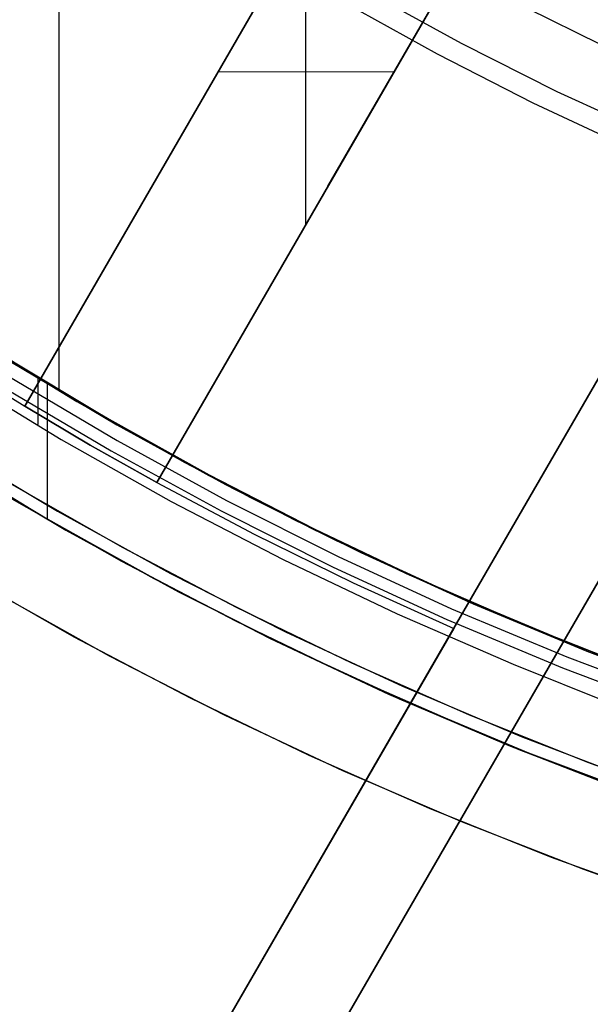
# Model space of a CAD drawing. Header units: millimetres. Extents: x 7986 to 9191, y -11326 to -10283.
# Tile 28 of 256: x 8551 to 8563, y -10739 to -10719. Entities that reach past the tile are written whole.
import ezdxf

# ---------------------------------------------------------------- set-up
doc = ezdxf.new("R2010")
doc.units = ezdxf.units.MM
doc.layers.add('BLANCO METALICO', color=7, linetype='Continuous', true_color=0xededed)
doc.layers.add('color', color=7, linetype='Continuous')

msp = doc.modelspace()

# ---------------------------------------------------------------- linework, layer by layer
at = {"color": 7, "true_color": 0xffffff}
for p, q in [((8552.069, -10703.081, 60.059), (8552.069, -10726.683, 60.059)), ((8551.614, -10726.421, 50.318), (8549.559, -10725.115, 50.792)), ((8550.347, -10725.644, 39.872), (8552.425, -10726.918, 39.872)), ((8551.002, -10726.053, 60.059), (8552.993, -10727.247, 60.059)), ((8551.011, -10726.039, 60.059), (8553.001, -10727.234, 60.059)), ((8551.011, -10726.039, 60.059), (8553.001, -10727.234, 60.059)), ((8551.104, -10726.12, 42.714), (8553.21, -10727.375, 42.227)), ((8553.346, -10727.452, 61.309), (8551.239, -10726.203, 61.309)), ((8553.346, -10727.452, 18.434), (8551.239, -10726.203, 18.434)), ((8549.993, -10726.368, 18.434), (8552.114, -10727.664, 18.434)), ((8549.993, -10726.368, 18.434), (8552.114, -10727.664, 18.434)), ((8551.098, -10726.432, 60.99), (8553.213, -10727.686, 60.99)), ((8551.098, -10726.432, 60.99), (8553.213, -10727.686, 60.99)), ((8553.711, -10727.655, 49.834), (8551.614, -10726.421, 50.318)), ((8551.658, -10726.459, 18.434), (8551.658, -10727.372, 18.434)), ((8550.976, -10726.631, 60.565), (8553.097, -10727.889, 60.565)), ((8550.976, -10726.631, 60.565), (8553.097, -10727.889, 60.565)), ((8551.842, -10726.571, 61.309), (8551.842, -10729.241, 61.309)), ((8552.425, -10726.918, 39.872), (8554.545, -10728.12, 39.872)), ((8552.993, -10727.247, 60.059), (8555.022, -10728.374, 60.059)), ((8553.001, -10727.234, 60.059), (8555.029, -10728.363, 60.059)), ((8553.001, -10727.234, 60.059), (8555.029, -10728.363, 60.059)), ((8553.21, -10727.375, 42.227), (8555.348, -10728.551, 41.734)), ((8555.494, -10728.628, 61.309), (8553.346, -10727.452, 61.309)), ((8555.494, -10728.628, 18.434), (8553.346, -10727.452, 18.434)), ((8551.696, -10729.149, 42.577), (8549.491, -10727.808, 43.086)), ((8552.114, -10727.664, 18.434), (8554.279, -10728.886, 18.434)), ((8552.114, -10727.664, 18.434), (8554.279, -10728.886, 18.434)), ((8553.213, -10727.686, 60.99), (8555.369, -10728.866, 60.99)), ((8553.213, -10727.686, 60.99), (8555.369, -10728.866, 60.99)), ((8555.847, -10728.815, 49.341), (8553.711, -10727.655, 49.834)), ((8549.742, -10727.963, 50.75), (8551.936, -10729.285, 50.243)), ((8553.097, -10727.889, 60.565), (8555.261, -10729.072, 60.565)), ((8553.097, -10727.889, 60.565), (8555.261, -10729.072, 60.565)), ((8550.032, -10728.161, 19.934), (8552.207, -10729.451, 19.934)), ((8550.032, -10728.161, 61.309), (8552.207, -10729.451, 61.309)), ((8554.545, -10728.12, 39.872), (8556.705, -10729.248, 39.872)), ((8555.022, -10728.374, 60.059), (8557.087, -10729.435, 60.059)), ((8555.029, -10728.363, 60.059), (8557.092, -10729.427, 60.059)), ((8555.029, -10728.363, 60.059), (8557.092, -10729.427, 60.059)), ((8555.348, -10728.551, 41.734), (8557.514, -10729.647, 41.234)), ((8557.682, -10729.728, 61.309), (8555.494, -10728.628, 61.309)), ((8557.682, -10729.728, 18.434), (8555.494, -10728.628, 18.434)), ((8551.098, -10728.806, 40.622), (8553.3, -10730.061, 40.622)), ((8554.279, -10728.886, 18.434), (8556.485, -10730.032, 18.434)), ((8554.279, -10728.886, 18.434), (8556.485, -10730.032, 18.434)), ((8555.369, -10728.866, 60.99), (8557.566, -10729.97, 60.99)), ((8555.369, -10728.866, 60.99), (8557.566, -10729.97, 60.99)), ((8558.02, -10729.901, 48.839), (8555.847, -10728.815, 49.341)), ((8553.945, -10730.41, 42.058), (8551.696, -10729.149, 42.577)), ((8555.261, -10729.072, 60.565), (8557.464, -10730.181, 60.565)), ((8555.261, -10729.072, 60.565), (8557.464, -10730.181, 60.565)), ((8551.936, -10729.285, 50.243), (8554.174, -10730.528, 49.727)), ((8556.705, -10729.248, 39.872), (8558.902, -10730.302, 39.872)), ((8552.207, -10729.451, 19.934), (8554.426, -10730.664, 19.934)), ((8552.207, -10729.451, 61.309), (8554.426, -10730.664, 61.309)), ((8557.087, -10729.435, 60.059), (8559.186, -10730.427, 60.059)), ((8557.092, -10729.427, 60.059), (8559.188, -10730.423, 60.059)), ((8557.092, -10729.427, 60.059), (8559.188, -10730.423, 60.059)), ((8557.514, -10729.647, 41.234), (8559.704, -10730.663, 40.728)), ((8559.907, -10730.753, 61.309), (8557.682, -10729.728, 61.309)), ((8559.907, -10730.753, 18.434), (8557.682, -10729.728, 18.434)), ((8560.227, -10730.91, 48.329), (8558.02, -10729.901, 48.839)), ((8553.3, -10730.061, 40.622), (8555.545, -10731.24, 40.622)), ((8556.485, -10730.032, 18.434), (8558.729, -10731.102, 18.434)), ((8556.485, -10730.032, 18.434), (8558.729, -10731.102, 18.434)), ((8557.566, -10729.97, 60.99), (8559.798, -10730.999, 60.99)), ((8557.566, -10729.97, 60.99), (8559.798, -10730.999, 60.99)), ((8557.464, -10730.181, 60.565), (8559.705, -10731.212, 60.565)), ((8557.464, -10730.181, 60.565), (8559.705, -10731.212, 60.565)), ((8558.902, -10730.302, 39.872), (8561.135, -10731.279, 39.872)), ((8556.236, -10731.59, 41.529), (8553.945, -10730.41, 42.058)), ((8554.174, -10730.528, 49.727), (8556.452, -10731.692, 49.201)), ((8559.186, -10730.427, 60.059), (8561.316, -10731.351, 60.059)), ((8559.188, -10730.423, 60.059), (8561.316, -10731.351, 60.059)), ((8559.188, -10730.423, 60.059), (8561.316, -10731.351, 60.059)), ((8554.426, -10730.664, 19.934), (8556.684, -10731.8, 19.934)), ((8554.426, -10730.664, 61.309), (8556.684, -10731.8, 61.309)), ((8559.704, -10730.663, 40.728), (8561.912, -10731.598, 40.218)), ((8562.165, -10731.699, 61.309), (8559.907, -10730.753, 61.309)), ((8562.165, -10731.699, 18.434), (8559.907, -10730.753, 18.434)), ((8562.467, -10731.842, 47.812), (8560.227, -10730.91, 48.329)), ((8558.729, -10731.102, 18.434), (8561.008, -10732.093, 18.434)), ((8558.729, -10731.102, 18.434), (8561.008, -10732.093, 18.434)), ((8559.798, -10730.999, 60.99), (8562.066, -10731.949, 60.99)), ((8559.798, -10730.999, 60.99), (8562.066, -10731.949, 60.99)), ((8555.545, -10731.24, 40.622), (8557.83, -10732.34, 40.622)), ((8559.705, -10731.212, 60.565), (8561.979, -10732.166, 60.565)), ((8559.705, -10731.212, 60.565), (8561.979, -10732.166, 60.565)), ((8561.135, -10731.279, 39.872), (8563.4, -10732.179, 39.872)), ((8561.316, -10731.351, 60.059), (8563.471, -10732.216, 60.059)), ((8561.316, -10731.351, 60.059), (8563.471, -10732.216, 60.059)), ((8558.565, -10732.688, 40.991), (8556.236, -10731.59, 41.529)), ((8556.452, -10731.692, 49.201), (8558.768, -10732.774, 48.666)), ((8561.912, -10731.598, 40.218), (8564.136, -10732.452, 39.705)), ((8564.455, -10732.568, 61.309), (8562.165, -10731.699, 61.309)), ((8564.455, -10732.568, 18.434), (8562.165, -10731.699, 18.434)), ((8556.684, -10731.8, 19.934), (8558.981, -10732.858, 19.934)), ((8556.684, -10731.8, 61.309), (8558.981, -10732.858, 61.309)), ((8564.736, -10732.696, 47.288), (8562.467, -10731.842, 47.812)), ((8561.008, -10732.093, 18.434), (8563.188, -10732.968, 18.434)), ((8562.066, -10731.949, 60.99), (8564.364, -10732.821, 60.99)), ((8562.066, -10731.949, 60.99), (8564.364, -10732.821, 60.99)), ((8561.979, -10732.166, 60.565), (8564.285, -10733.04, 60.565)), ((8561.979, -10732.166, 60.565), (8564.285, -10733.04, 60.565)), ((8557.83, -10732.34, 40.622), (8560.151, -10733.36, 40.622)), ((8560.929, -10733.703, 40.445), (8558.565, -10732.688, 40.991)), ((8558.768, -10732.774, 48.666), (8561.119, -10733.774, 48.124)), ((8558.981, -10732.858, 19.934), (8561.313, -10733.836, 19.934)), ((8558.981, -10732.858, 61.309), (8561.313, -10733.836, 61.309)), ((8563.327, -10734.632, 39.892), (8560.929, -10733.703, 40.445)), ((8561.119, -10733.774, 48.124), (8563.502, -10734.69, 47.573)), ((8561.313, -10733.836, 19.934), (8563.677, -10734.732, 19.934)), ((8561.313, -10733.836, 61.309), (8563.677, -10734.732, 61.309))]:
    msp.add_line(p, q, dxfattribs=at)
at = {"layer": 'BLANCO METALICO'}
for p, q in [((8559.967, -10731.167, 162.081), (8576.925, -10701.795, 162.081)), ((8576.925, -10701.795, 159.581), (8559.967, -10731.167, 159.581)), ((8559.967, -10731.167, 160.831), (8576.925, -10701.795, 160.831)), ((8556.123, -10741.825, 156.581), (8578.657, -10702.796, 156.581)), ((8556.123, -10741.825, 158.081), (8578.657, -10702.796, 158.081)), ((8578.657, -10702.795, 162.081), (8561.699, -10732.167, 162.081)), ((8561.699, -10732.167, 159.581), (8578.657, -10702.795, 159.581)), ((8578.657, -10702.795, 160.831), (8561.699, -10732.167, 160.831)), ((8551.397, -10727.011, 159.581), (8559.866, -10712.342, 159.581)), ((8559.867, -10712.343, 161.004), (8551.397, -10727.011, 159.823)), ((8559.866, -10712.342, 160.293), (8554.766, -10721.176, 160.293)), ((8553.995, -10728.511, 159.823), (8562.463, -10713.843, 161.004)), ((8562.464, -10713.843, 159.581), (8553.995, -10728.511, 159.581)), ((8557.363, -10722.677, 160.293), (8562.464, -10713.843, 160.293)), ((8556.93, -10723.427, 160.233), (8556.93, -10717.429, 160.595)), ((8561.272, -10719.164, 159.581), (8562.735, -10719.884, 159.581)), ((8555.632, -10719.676, 159.581), (8555.632, -10719.676, 160.413)), ((8558.66, -10720.431, 160.474), (8555.201, -10720.423, 160.354)), ((8558.229, -10721.177, 159.581), (8558.229, -10721.177, 160.413)), ((8549.556, -10725.858, 159.581), (8551.397, -10727.011, 159.581)), ((8552.688, -10727.775, 159.823), (8551.397, -10727.011, 159.823)), ((8551.397, -10727.011, 159.823), (8551.397, -10727.011, 159.581)), ((8551.397, -10727.011, 159.581), (8552.688, -10727.775, 159.581)), ((8553.995, -10728.511, 159.823), (8552.688, -10727.775, 159.823)), ((8552.688, -10727.775, 159.581), (8553.995, -10728.511, 159.581)), ((8553.995, -10728.511, 159.581), (8555.914, -10729.529, 159.581)), ((8553.995, -10728.511, 159.581), (8553.995, -10728.511, 159.823)), ((8555.914, -10729.529, 159.581), (8557.863, -10730.487, 159.581)), ((8557.863, -10730.487, 159.581), (8559.841, -10731.386, 159.581)), ((8554.391, -10740.825, 162.081), (8559.967, -10731.167, 162.081)), ((8559.967, -10731.167, 160.831), (8554.391, -10740.825, 160.831)), ((8559.967, -10731.167, 159.581), (8559.841, -10731.386, 159.581)), ((8559.967, -10731.167, 162.081), (8559.967, -10731.167, 159.581)), ((8559.841, -10731.386, 159.581), (8554.391, -10740.825, 159.581)), ((8556.123, -10741.825, 159.581), (8561.699, -10732.167, 159.581)), ((8561.699, -10732.167, 162.081), (8556.123, -10741.825, 162.081)), ((8556.123, -10741.825, 160.831), (8561.699, -10732.167, 160.831)), ((8561.699, -10732.167, 162.081), (8561.699, -10732.167, 159.581)), ((8557.179, -10735.996, 159.581), (8557.179, -10735.996, 162.081)), ((8558.911, -10736.996, 159.581), (8558.911, -10736.996, 162.081))]:
    msp.add_line(p, q, dxfattribs=at)
at = {"layer": 'color', "color": 254, "true_color": 0xcad1ee}
for p, q in [((8559.992, -10719.863, 0.259), (8558.144, -10718.848, 0.259)), ((8559.992, -10719.863, 0.259), (8558.144, -10718.848, 0.259)), ((8557.665, -10719.044, 2.259), (8559.511, -10720.07, 2.259)), ((8557.665, -10719.044, 4.359), (8559.511, -10720.07, 4.359)), ((8557.665, -10719.044, 2.259), (8559.511, -10720.07, 2.259)), ((8557.665, -10719.044, 3.309), (8559.511, -10720.07, 3.309)), ((8557.665, -10719.044, 4.359), (8559.511, -10720.07, 4.359)), ((8561.875, -10720.814, 0.259), (8559.992, -10719.863, 0.259)), ((8561.875, -10720.814, 0.259), (8559.992, -10719.863, 0.259)), ((8559.511, -10720.07, 2.259), (8561.392, -10721.033, 2.259)), ((8559.511, -10720.07, 4.359), (8561.392, -10721.033, 4.359)), ((8559.511, -10720.07, 2.259), (8561.392, -10721.033, 2.259)), ((8559.511, -10720.07, 3.309), (8561.392, -10721.033, 3.309)), ((8559.511, -10720.07, 4.359), (8561.392, -10721.033, 4.359)), ((8563.789, -10721.698, 0.259), (8561.875, -10720.814, 0.259)), ((8563.789, -10721.698, 0.259), (8561.875, -10720.814, 0.259)), ((8561.392, -10721.033, 2.259), (8563.305, -10721.93, 2.259)), ((8561.392, -10721.033, 4.359), (8563.305, -10721.93, 4.359)), ((8561.392, -10721.033, 2.259), (8563.305, -10721.93, 2.259)), ((8561.392, -10721.033, 3.309), (8563.305, -10721.93, 3.309)), ((8561.392, -10721.033, 4.359), (8563.305, -10721.93, 4.359)), ((8549.868, -10727.775, -2.642), (8552.045, -10729.078, -2.642)), ((8549.868, -10727.775, -2.642), (8552.045, -10729.078, -2.642)), ((8553.333, -10729.802, 17.559), (8551.145, -10728.552, 17.559)), ((8553.333, -10729.802, 17.559), (8551.145, -10728.552, 17.559)), ((8553.333, -10729.802, 7.459), (8551.145, -10728.552, 7.459)), ((8552.045, -10729.078, -2.642), (8554.266, -10730.306, -2.642)), ((8552.045, -10729.078, -2.642), (8554.266, -10730.306, -2.642)), ((8555.562, -10730.977, 17.559), (8553.333, -10729.802, 17.559)), ((8555.562, -10730.977, 17.559), (8553.333, -10729.802, 17.559)), ((8555.562, -10730.977, 7.459), (8553.333, -10729.802, 7.459)), ((8552.37, -10731.556, 17.559), (8550.123, -10730.271, 17.559)), ((8552.37, -10731.556, 17.559), (8550.123, -10730.271, 17.559)), ((8552.37, -10731.556, 7.032), (8550.123, -10730.271, 7.032)), ((8554.266, -10730.306, -2.642), (8556.527, -10731.455, -2.642)), ((8554.266, -10730.306, -2.642), (8556.527, -10731.455, -2.642)), ((8553.063, -10731.931, -3.495), (8550.826, -10730.684, -3.495)), ((8553.063, -10731.931, -3.495), (8550.826, -10730.684, -3.495)), ((8557.831, -10732.074, 17.559), (8555.562, -10730.977, 17.559)), ((8557.831, -10732.074, 17.559), (8555.562, -10730.977, 17.559)), ((8557.831, -10732.074, 7.459), (8555.562, -10730.977, 7.459)), ((8556.527, -10731.455, -2.642), (8558.828, -10732.525, -2.642)), ((8556.527, -10731.455, -2.642), (8558.828, -10732.525, -2.642)), ((8554.661, -10732.762, 17.559), (8552.37, -10731.556, 17.559)), ((8554.661, -10732.762, 17.559), (8552.37, -10731.556, 17.559)), ((8554.661, -10732.762, 7.032), (8552.37, -10731.556, 7.032)), ((8555.341, -10733.101, -3.495), (8553.063, -10731.931, -3.495)), ((8555.341, -10733.101, -3.495), (8553.063, -10731.931, -3.495)), ((8560.137, -10733.091, 17.559), (8557.831, -10732.074, 17.559)), ((8560.137, -10733.091, 17.559), (8557.831, -10732.074, 17.559)), ((8560.137, -10733.091, 7.459), (8557.831, -10732.074, 7.459)), ((8558.828, -10732.525, -2.642), (8561.164, -10733.515, -2.642)), ((8558.828, -10732.525, -2.642), (8561.164, -10733.515, -2.642)), ((8556.992, -10733.889, 17.559), (8554.661, -10732.762, 17.559)), ((8556.992, -10733.889, 17.559), (8554.661, -10732.762, 17.559)), ((8556.992, -10733.889, 7.032), (8554.661, -10732.762, 7.032)), ((8557.658, -10734.193, -3.495), (8555.341, -10733.101, -3.495)), ((8557.658, -10734.193, -3.495), (8555.341, -10733.101, -3.495)), ((8562.476, -10734.029, 17.559), (8560.137, -10733.091, 17.559)), ((8562.476, -10734.029, 17.559), (8560.137, -10733.091, 17.559)), ((8562.476, -10734.029, 7.459), (8560.137, -10733.091, 7.459)), ((8561.164, -10733.515, -2.642), (8563.534, -10734.423, -2.642)), ((8561.164, -10733.515, -2.642), (8563.534, -10734.423, -2.642)), ((8559.361, -10734.935, 17.559), (8556.992, -10733.889, 17.559)), ((8559.361, -10734.935, 17.559), (8556.992, -10733.889, 17.559)), ((8559.361, -10734.935, 7.032), (8556.992, -10733.889, 7.032)), ((8564.846, -10734.885, 17.559), (8562.476, -10734.029, 17.559)), ((8564.846, -10734.885, 17.559), (8562.476, -10734.029, 17.559)), ((8564.846, -10734.885, 7.459), (8562.476, -10734.029, 7.459)), ((8560.01, -10735.205, -3.495), (8557.658, -10734.193, -3.495)), ((8560.01, -10735.205, -3.495), (8557.658, -10734.193, -3.495)), ((8561.764, -10735.898, 17.559), (8559.361, -10734.935, 17.559)), ((8561.764, -10735.898, 17.559), (8559.361, -10734.935, 17.559)), ((8561.764, -10735.898, 7.032), (8559.361, -10734.935, 7.032)), ((8562.396, -10736.136, -3.495), (8560.01, -10735.205, -3.495)), ((8562.396, -10736.136, -3.495), (8560.01, -10735.205, -3.495)), ((8564.199, -10736.778, 17.559), (8561.764, -10735.898, 17.559)), ((8564.199, -10736.778, 17.559), (8561.764, -10735.898, 17.559)), ((8564.199, -10736.778, 7.032), (8561.764, -10735.898, 7.032)), ((8564.812, -10736.985, -3.495), (8562.396, -10736.136, -3.495)), ((8564.812, -10736.985, -3.495), (8562.396, -10736.136, -3.495))]:
    msp.add_line(p, q, dxfattribs=at)
at = {"layer": 'color'}
for p, q in [((8553.333, -10729.802, 17.559), (8551.145, -10728.552, 17.559)), ((8555.562, -10730.977, 17.559), (8553.333, -10729.802, 17.559)), ((8557.831, -10732.074, 17.559), (8555.562, -10730.977, 17.559)), ((8560.137, -10733.091, 17.559), (8557.831, -10732.074, 17.559)), ((8562.476, -10734.029, 17.559), (8560.137, -10733.091, 17.559)), ((8564.846, -10734.885, 17.559), (8562.476, -10734.029, 17.559))]:
    msp.add_line(p, q, dxfattribs=at)

doc.saveas('drawing.dxf')
